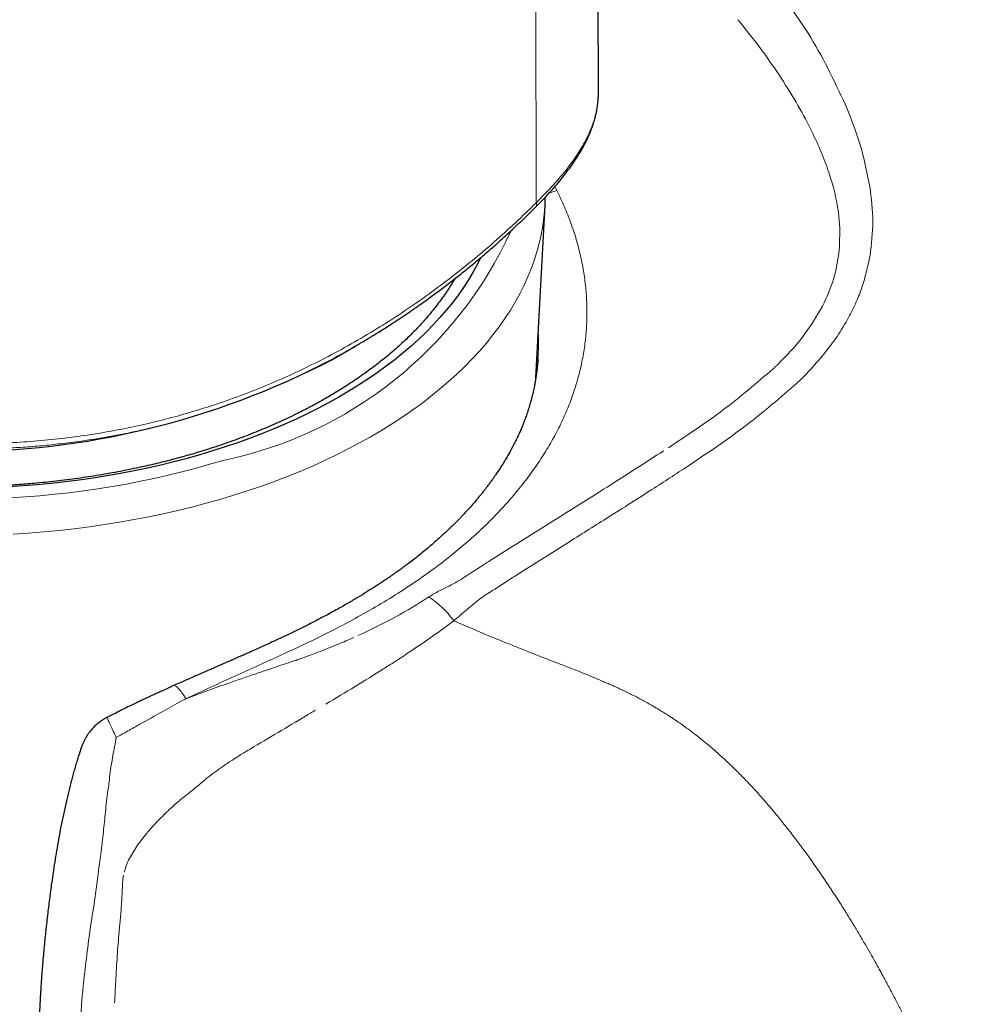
# Model space of a CAD drawing. Header units: millimetres. Extents: x 8 to 811, y 12 to 917.
# Tile 15 of 74: x 768 to 787, y 193 to 213. Entities that reach past the tile are written whole.
import ezdxf

# ---------------------------------------------------------------- set-up
doc = ezdxf.new("R2010")
doc.units = ezdxf.units.MM

msp = doc.modelspace()

# ---------------------------------------------------------------- linework, layer by layer
at = {"color": 7, "linetype": 'Continuous', "lineweight": 30}
for p, q in [((779.631, 211.169), (779.399, 319.693)), ((778.581, 208.968), (778.581, 208.961)), ((778.4, 205.562), (778.581, 208.961)), ((774.385, 205.918), (774.856, 206.19)), ((774.863, 206.196), (774.855, 206.192)), ((778.442, 205.957), (778.44, 205.922)), ((769.97, 198.884), (769.97, 198.884))]:
    msp.add_line(p, q, dxfattribs=at)
at = {"color": 252, "linetype": 'Continuous', "lineweight": 0}
for p, q in [((778.407, 209.006), (778.241, 317.805)), ((778.811, 209.247), (778.771, 209.32)), ((778.831, 209.207), (778.811, 209.247)), ((783.594, 205.51), (783.735, 205.65)), ((778.128, 201.75), (779.063, 202.339)), ((771.337, 199.154), (771.062, 199.001)), ((771.455, 199.22), (771.337, 199.154))]:
    msp.add_line(p, q, dxfattribs=at)
at = {"color": 252, "linetype": 'Continuous', "lineweight": 0, "flags": 128}
for points in [[(778.581, 208.961), (778.581, 208.956), (778.567, 208.781), (778.546, 208.606), (778.516, 208.431), (778.479, 208.256), (778.434, 208.083), (778.38, 207.91), (778.319, 207.737), (778.251, 207.566), (778.174, 207.396), (778.09, 207.227), (777.998, 207.06), (777.899, 206.894), (777.792, 206.729), (777.678, 206.566), (777.556, 206.405), (777.427, 206.246), (777.291, 206.089), (777.148, 205.934), (776.998, 205.781), (776.841, 205.63), (776.677, 205.482), (776.507, 205.336), (776.33, 205.193), (776.147, 205.053), (775.957, 204.916), (775.761, 204.781), (775.559, 204.65), (775.351, 204.521), (775.138, 204.396), (774.919, 204.274), (774.694, 204.156), (774.464, 204.04), (774.229, 203.929), (773.989, 203.821), (773.744, 203.716), (773.495, 203.616), (773.241, 203.519), (772.983, 203.426), (772.72, 203.337), (772.454, 203.252), (772.184, 203.171), (771.91, 203.094), (771.633, 203.021), (771.353, 202.952), (771.069, 202.888), (770.783, 202.828), (770.495, 202.773), (770.203, 202.721), (769.91, 202.674), (769.615, 202.632), (769.317, 202.594), (769.018, 202.561), (768.718, 202.532), (768.417, 202.508), (768.114, 202.488)], [(768.065, 203.201), (768.354, 203.22), (768.643, 203.243), (768.93, 203.271), (769.216, 203.303), (769.5, 203.339), (769.783, 203.379), (770.064, 203.424), (770.343, 203.473), (770.619, 203.526), (770.893, 203.584), (771.164, 203.645), (771.432, 203.711), (771.697, 203.78), (771.959, 203.854), (772.218, 203.932)], [(781.393, 203.826), (781.484, 203.886), (781.575, 203.947)], [(777.591, 201.407), (777.743, 201.504), (777.895, 201.601)]]:
    msp.add_lwpolyline(points, dxfattribs=at)
at = {"color": 7, "linetype": 'Continuous', "lineweight": 30, "flags": 128}
msp.add_lwpolyline([(777.311, 207.92), (777.25, 207.8), (777.165, 207.645), (777.074, 207.491), (776.975, 207.339), (776.869, 207.188), (776.757, 207.039), (776.638, 206.892), (776.512, 206.747), (776.379, 206.604), (776.241, 206.462), (776.095, 206.323), (775.944, 206.186), (775.787, 206.051), (775.623, 205.919), (775.453, 205.79), (775.278, 205.663), (775.097, 205.538), (774.91, 205.417), (774.718, 205.298), (774.521, 205.182), (774.318, 205.069), (774.11, 204.96), (773.898, 204.853), (773.681, 204.75), (773.459, 204.65), (773.232, 204.553), (773.002, 204.46), (772.767, 204.371), (772.528, 204.285), (772.285, 204.203), (772.039, 204.124), (771.79, 204.049), (771.536, 203.978), (771.28, 203.911), (771.021, 203.847), (770.759, 203.788), (770.495, 203.732), (770.228, 203.681), (769.959, 203.634), (769.687, 203.59), (769.414, 203.551), (769.139, 203.516), (768.863, 203.485), (768.585, 203.459), (768.307, 203.436), (768.027, 203.418)], dxfattribs=at)
at = {"color": 252, "linetype": 'Continuous', "lineweight": 0}
msp.add_arc((770.628, 211.778), 8.006, 281.4542, 335.4303, dxfattribs=at)
at = {"color": 7, "linetype": 'Continuous', "lineweight": 30}
msp.add_arc((766.959, 220.222), 16.117, 242.5645, 297.4355, dxfattribs=at)
at = {"color": 252, "linetype": 'Continuous', "lineweight": 0}
for points, knots in [([(784.528, 210.852), (784.305, 211.33), (783.86, 212.286), (783.209, 213.119), (782.883, 213.535)], [0, 0, 0, 0, 0.499918, 1, 1, 1, 1]), ([(782.376, 212.606), (782.521, 212.426), (782.804, 212.074), (783.185, 211.531), (783.521, 210.996), (783.789, 210.503), (783.996, 210.057), (784.149, 209.663), (784.29, 209.2), (784.394, 208.666), (784.378, 208.265), (784.371, 208.07)], [0, 0, 0, 0, 0.134618, 0.262973, 0.385402, 0.502313, 0.59083, 0.674071, 0.75237, 0.879737, 1, 1, 1, 1]), ([(778.407, 209.006), (778.461, 209.059), (778.568, 209.165), (778.718, 209.323), (778.857, 209.48), (778.985, 209.636), (779.102, 209.789), (779.206, 209.939), (779.299, 210.086), (779.382, 210.235), (779.455, 210.386), (779.517, 210.538), (779.564, 210.684), (779.598, 210.824), (779.62, 210.959), (779.631, 211.074), (779.63, 211.143), (779.63, 211.169)], [0, 0, 0, 0, 0.065134, 0.129937, 0.194627, 0.259432, 0.324547, 0.389525, 0.454042, 0.518393, 0.592008, 0.665582, 0.738513, 0.810868, 0.88288, 0.954749, 1, 1, 1, 1]), ([(784.971, 209.317), (784.923, 209.568), (784.824, 210.089), (784.629, 210.592), (784.528, 210.852)], [0, 0, 0, 0, 0.4817617, 1, 1, 1, 1]), ([(778.655, 209.189), (778.663, 209.193), (778.714, 209.217), (778.767, 209.233), (778.811, 209.247)], [0, 0, 0, 0, 0.16973, 1, 1, 1, 1]), ([(779.157, 205.314), (779.19, 205.421), (779.255, 205.633), (779.325, 205.955), (779.375, 206.278), (779.403, 206.604), (779.408, 206.93), (779.392, 207.258), (779.354, 207.585), (779.294, 207.912), (779.212, 208.238), (779.107, 208.563), (778.983, 208.887), (778.882, 209.101), (778.831, 209.207)], [0, 0, 0, 0, 0.083624, 0.167192, 0.250707, 0.33417, 0.417581, 0.500937, 0.584238, 0.667483, 0.750675, 0.833819, 0.916923, 1, 1, 1, 1]), ([(784.977, 207.971), (785.003, 208.192), (785.057, 208.635), (785, 209.089), (784.971, 209.317)], [0, 0, 0, 0, 0.499954, 1, 1, 1, 1]), ([(758.953, 206.339), (759.064, 206.275), (759.285, 206.146), (759.635, 205.963), (759.996, 205.788), (760.37, 205.621), (760.757, 205.462), (761.157, 205.31), (761.569, 205.168), (761.991, 205.034), (762.421, 204.91), (762.856, 204.796), (763.297, 204.693), (763.743, 204.6), (764.194, 204.518), (764.65, 204.446), (765.108, 204.386), (765.567, 204.337), (766.025, 204.3), (766.512, 204.274), (767.029, 204.26), (767.575, 204.264), (768.119, 204.285), (768.663, 204.324), (769.192, 204.381), (769.704, 204.453), (770.198, 204.54), (770.686, 204.642), (771.169, 204.76), (771.646, 204.894), (772.146, 205.052), (772.667, 205.238), (773.207, 205.455), (773.736, 205.692), (774.255, 205.949), (774.766, 206.225), (775.268, 206.521), (775.757, 206.834), (776.235, 207.163), (776.699, 207.507), (777.148, 207.864), (777.581, 208.232), (778.003, 208.611), (778.272, 208.874), (778.407, 209.006)], [0, 0, 0, 0, 0.02111, 0.042109, 0.063041, 0.083948, 0.104876, 0.125873, 0.146999, 0.168165, 0.189216, 0.21018, 0.231103, 0.252025, 0.272985, 0.294026, 0.315096, 0.336045, 0.356895, 0.377681, 0.402579, 0.427474, 0.45241, 0.47743, 0.502534, 0.525876, 0.549128, 0.572323, 0.595491, 0.618662, 0.641867, 0.669297, 0.696779, 0.724173, 0.751467, 0.779196, 0.806902, 0.834622, 0.86239, 0.89024, 0.917674, 0.945114, 0.972546, 1, 1, 1, 1]), ([(778.407, 209.006), (778.41, 208.994), (778.418, 208.973), (778.417, 208.948), (778.413, 208.934), (778.407, 208.931), (778.407, 208.931)], [0, 0, 0, 0, 0.3392076, 0.6624605, 0.9857134, 1, 1, 1, 1]), ([(784.371, 208.07), (784.341, 207.878), (784.283, 207.496), (784.123, 207.148), (784.043, 206.974)], [0, 0, 0, 0, 0.499937, 1, 1, 1, 1]), ([(783.735, 205.65), (783.836, 205.762), (784.033, 205.979), (784.305, 206.329), (784.519, 206.677), (784.689, 207.008), (784.815, 207.319), (784.905, 207.64), (784.953, 207.86), (784.977, 207.971)], [0, 0, 0, 0, 0.169789, 0.331668, 0.49993, 0.63097, 0.750024, 0.874866, 1, 1, 1, 1]), ([(784.043, 206.974), (783.919, 206.765), (783.671, 206.347), (783.33, 205.998), (783.159, 205.824)], [0, 0, 0, 0, 0.499763, 1, 1, 1, 1]), ([(778.447, 206.45), (778.448, 206.437), (778.457, 206.32), (778.456, 206.155), (778.445, 206.004), (778.442, 205.957)], [0, 0, 0, 0, 0.075681, 0.711305, 1, 1, 1, 1]), ([(774.855, 206.192), (774.819, 206.17), (774.617, 206.05), (774.235, 205.847), (773.712, 205.587), (773.176, 205.347), (772.63, 205.128), (772.072, 204.929), (771.506, 204.753), (770.939, 204.601), (770.368, 204.472), (769.788, 204.365), (769.268, 204.29), (768.82, 204.239), (768.447, 204.206), (768.07, 204.181), (767.679, 204.165), (767.274, 204.158), (766.876, 204.161), (766.541, 204.171), (766.271, 204.184), (766.047, 204.198), (765.829, 204.213), (765.62, 204.231), (765.415, 204.251), (765.199, 204.274), (764.904, 204.31), (764.549, 204.359), (764.141, 204.426), (763.731, 204.502), (763.307, 204.591), (762.866, 204.694), (762.425, 204.81), (761.99, 204.937), (761.569, 205.071), (761.168, 205.212), (760.788, 205.356), (760.423, 205.506), (760.066, 205.665), (759.708, 205.838), (759.391, 206.002), (759.199, 206.113), (759.121, 206.158)], [0, 0, 0, 0, 0.007802, 0.04341, 0.079394, 0.115173, 0.150998, 0.186968, 0.223104, 0.258566, 0.293298, 0.328648, 0.364679, 0.387345, 0.409034, 0.431428, 0.45454, 0.478386, 0.502979, 0.524779, 0.537482, 0.550651, 0.56429, 0.575895, 0.587681, 0.600439, 0.614173, 0.639908, 0.663561, 0.687284, 0.71377, 0.740597, 0.768298, 0.796161, 0.823383, 0.849956, 0.875869, 0.90082, 0.926435, 0.953098, 0.980806, 1, 1, 1, 1]), ([(783.071, 205.741), (782.748, 205.464), (782.097, 204.906), (781.372, 204.428), (781.007, 204.188)], [0, 0, 0, 0, 0.4970174, 1, 1, 1, 1]), ([(783.159, 205.824), (783.144, 205.81), (783.115, 205.782), (783.086, 205.755), (783.071, 205.741)], [0, 0, 0, 0, 0.4996302, 1, 1, 1, 1]), ([(781.575, 203.947), (781.929, 204.188), (782.636, 204.67), (783.275, 205.23), (783.594, 205.51)], [0, 0, 0, 0, 0.500084, 1, 1, 1, 1]), ([(776.459, 201.855), (776.57, 201.94), (776.791, 202.11), (777.101, 202.373), (777.394, 202.643), (777.669, 202.92), (777.925, 203.202), (778.161, 203.49), (778.378, 203.783), (778.576, 204.081), (778.753, 204.383), (778.91, 204.69), (779.047, 205), (779.12, 205.21), (779.157, 205.314)], [0, 0, 0, 0, 0.083845, 0.167582, 0.25122, 0.334764, 0.418219, 0.501586, 0.584866, 0.668059, 0.751165, 0.834187, 0.91713, 1, 1, 1, 1]), ([(780.914, 204.127), (780.545, 203.889), (779.805, 203.411), (779.057, 202.944), (778.682, 202.71)], [0, 0, 0, 0, 0.499765, 1, 1, 1, 1]), ([(779.836, 202.826), (780.119, 203.005), (780.641, 203.335), (781.157, 203.672), (781.393, 203.826)], [0, 0, 0, 0, 0.542537, 1, 1, 1, 1]), ([(779.063, 202.339), (779.191, 202.42), (779.449, 202.583), (779.707, 202.745), (779.836, 202.826)], [0, 0, 0, 0, 0.499941, 1, 1, 1, 1]), ([(778.682, 202.71), (778.487, 202.587), (778.096, 202.342), (777.706, 202.096), (777.511, 201.973)], [0, 0, 0, 0, 0.500525, 1, 1, 1, 1]), ([(771.515, 199.249), (771.678, 199.326), (772.001, 199.478), (772.476, 199.694), (772.937, 199.903), (773.385, 200.106), (773.819, 200.308), (774.267, 200.524), (774.726, 200.761), (775.192, 201.021), (775.637, 201.289), (776.062, 201.566), (776.327, 201.759), (776.459, 201.855)], [0, 0, 0, 0, 0.088835, 0.175766, 0.261161, 0.345343, 0.428603, 0.511202, 0.609759, 0.707846, 0.805534, 0.902894, 1, 1, 1, 1]), ([(777.511, 201.973), (777.463, 201.942), (777.366, 201.88), (777.27, 201.819), (777.221, 201.788)], [0, 0, 0, 0, 0.500091, 1, 1, 1, 1]), ([(777.221, 201.788), (777.172, 201.756), (777.075, 201.693), (776.977, 201.63), (776.928, 201.598)], [0, 0, 0, 0, 0.500199, 1, 1, 1, 1]), ([(777.895, 201.601), (777.934, 201.626), (778.011, 201.675), (778.089, 201.725), (778.128, 201.75)], [0, 0, 0, 0, 0.4999777, 1, 1, 1, 1]), ([(776.61, 201.426), (776.555, 201.399), (776.444, 201.344), (776.343, 201.282), (776.293, 201.252)], [0, 0, 0, 0, 0.50132, 1, 1, 1, 1]), ([(776.928, 201.598), (776.877, 201.568), (776.776, 201.507), (776.665, 201.453), (776.61, 201.426)], [0, 0, 0, 0, 0.4984004, 1, 1, 1, 1]), ([(776.293, 201.252), (776.079, 201.116), (775.646, 200.843), (775.15, 200.61), (774.9, 200.492)], [0, 0, 0, 0, 0.495148, 1, 1, 1, 1]), ([(776.788, 200.785), (776.711, 200.879), (776.557, 201.066), (776.381, 201.19), (776.293, 201.252)], [0, 0, 0, 0, 0.50007, 1, 1, 1, 1]), ([(776.788, 200.785), (776.875, 200.859), (777.05, 201.008), (777.227, 201.154), (777.315, 201.228)], [0, 0, 0, 0, 0.499962, 1, 1, 1, 1]), ([(777.315, 201.228), (777.361, 201.257), (777.453, 201.317), (777.545, 201.377), (777.591, 201.407)], [0, 0, 0, 0, 0.499951, 1, 1, 1, 1]), ([(775.877, 200.143), (776.052, 200.26), (776.367, 200.471), (776.659, 200.689), (776.788, 200.785)], [0, 0, 0, 0, 0.556568, 1, 1, 1, 1]), ([(778.267, 200.169), (778.22, 200.187), (778.13, 200.223), (777.997, 200.276), (777.87, 200.327), (777.749, 200.376), (777.634, 200.423), (777.437, 200.504), (777.156, 200.622), (776.911, 200.731), (776.788, 200.785)], [0, 0, 0, 0, 0.093995, 0.183935, 0.269851, 0.351762, 0.42968, 0.50361, 0.750461, 1, 1, 1, 1]), ([(774.816, 200.454), (774.715, 200.41), (774.51, 200.321), (774.298, 200.237), (774.19, 200.193)], [0, 0, 0, 0, 0.491382, 1, 1, 1, 1]), ([(774.19, 200.193), (774.11, 200.162), (773.959, 200.103), (773.804, 200.049), (773.731, 200.024)], [0, 0, 0, 0, 0.533058, 1, 1, 1, 1]), ([(775.457, 199.871), (775.528, 199.916), (775.669, 200.007), (775.808, 200.097), (775.877, 200.143)], [0, 0, 0, 0, 0.500373, 1, 1, 1, 1]), ([(779.718, 199.592), (779.649, 199.622), (779.516, 199.679), (779.322, 199.758), (779.143, 199.829), (778.978, 199.893), (778.817, 199.955), (778.66, 200.015), (778.511, 200.073), (778.382, 200.123), (778.303, 200.154), (778.267, 200.169)], [0, 0, 0, 0, 0.145415, 0.279389, 0.402692, 0.515908, 0.619471, 0.735815, 0.837938, 0.925982, 1, 1, 1, 1]), ([(773.689, 200.01), (773.553, 199.965), (773.287, 199.876), (773.019, 199.785), (772.888, 199.741)], [0, 0, 0, 0, 0.510598, 1, 1, 1, 1]), ([(773.731, 200.024), (773.724, 200.022), (773.71, 200.017), (773.696, 200.012), (773.689, 200.01)], [0, 0, 0, 0, 0.5005679, 1, 1, 1, 1]), ([(775.401, 199.836), (775.41, 199.842), (775.429, 199.853), (775.448, 199.865), (775.457, 199.871)], [0, 0, 0, 0, 0.500046, 1, 1, 1, 1]), ([(772.888, 199.741), (772.799, 199.71), (772.623, 199.65), (772.447, 199.589), (772.36, 199.558)], [0, 0, 0, 0, 0.506736, 1, 1, 1, 1]), ([(775.401, 199.836), (775.217, 199.721), (774.848, 199.49), (774.46, 199.26), (774.266, 199.145)], [0, 0, 0, 0, 0.498613, 1, 1, 1, 1]), ([(771.274, 199.508), (771.275, 199.508), (771.279, 199.512), (771.292, 199.51), (771.313, 199.501), (771.339, 199.482), (771.368, 199.453), (771.401, 199.415), (771.436, 199.368), (771.475, 199.314), (771.502, 199.271), (771.515, 199.249)], [0, 0, 0, 0, 0.009052, 0.132657, 0.256405, 0.380327, 0.504366, 0.628421, 0.752394, 0.876238, 1, 1, 1, 1]), ([(772.36, 199.558), (772.216, 199.507), (771.935, 199.408), (771.653, 199.301), (771.515, 199.249)], [0, 0, 0, 0, 0.509636, 1, 1, 1, 1]), ([(781.264, 198.747), (781.251, 198.756), (781.221, 198.777), (781.172, 198.811), (781.113, 198.851), (781.044, 198.897), (780.965, 198.948), (780.884, 198.999), (780.788, 199.058), (780.684, 199.119), (780.574, 199.181), (780.474, 199.235), (780.377, 199.286), (780.304, 199.323), (780.253, 199.348), (780.229, 199.36), (780.204, 199.372), (780.178, 199.384), (780.152, 199.397), (780.126, 199.409), (780.075, 199.433), (780.004, 199.466), (779.919, 199.505), (779.853, 199.534), (779.803, 199.556), (779.767, 199.571), (779.74, 199.583), (779.725, 199.59), (779.718, 199.592)], [0, 0, 0, 0, 0.026971, 0.060779, 0.101172, 0.147871, 0.200587, 0.259038, 0.310568, 0.391448, 0.462714, 0.524966, 0.584518, 0.649506, 0.664825, 0.680406, 0.696248, 0.712349, 0.728707, 0.745321, 0.762189, 0.824972, 0.878197, 0.922134, 0.949117, 0.971056, 0.988005, 1, 1, 1, 1]), ([(771.515, 199.249), (771.507, 199.244), (771.488, 199.233), (771.467, 199.225), (771.455, 199.22)], [0, 0, 0, 0, 0.430031, 1, 1, 1, 1]), ([(770.145, 198.487), (770.2, 198.518), (770.269, 198.559), (770.344, 198.6), (770.364, 198.611), (770.37, 198.615), (770.451, 198.66), (770.681, 198.79), (770.911, 198.917), (771.062, 199.001)], [0, 0, 0, 0, 0.180175, 0.228441, 0.24213, 0.246366, 0.248862, 0.503348, 1, 1, 1, 1]), ([(772.778, 198.26), (772.962, 198.369), (773.331, 198.587), (773.69, 198.802), (773.87, 198.909)], [0, 0, 0, 0, 0.50002, 1, 1, 1, 1]), ([(773.87, 198.909), (773.901, 198.928), (773.963, 198.965), (774.024, 199.003), (774.055, 199.022)], [0, 0, 0, 0, 0.5003048, 1, 1, 1, 1]), ([(769.97, 198.884), (769.97, 198.884), (769.968, 198.886), (769.969, 198.877), (769.975, 198.858), (769.987, 198.827), (770.004, 198.785), (770.027, 198.735), (770.053, 198.678), (770.083, 198.615), (770.105, 198.569), (770.116, 198.547)], [0, 0, 0, 0, 0.002779, 0.134615, 0.265951, 0.395919, 0.523705, 0.648577, 0.769906, 0.887178, 1, 1, 1, 1]), ([(783.13, 196.972), (783.051, 197.067), (782.891, 197.258), (782.701, 197.468), (782.569, 197.608), (782.501, 197.68), (782.431, 197.751), (782.361, 197.821), (782.29, 197.891), (782.183, 197.994), (782.041, 198.126), (781.868, 198.278), (781.704, 198.415), (781.55, 198.537), (781.405, 198.647), (781.31, 198.715), (781.264, 198.747)], [0, 0, 0, 0, 0.1438174, 0.2898393, 0.3282586, 0.3666977, 0.4051296, 0.4435279, 0.4818663, 0.5201186, 0.6165611, 0.7056528, 0.7879448, 0.8640022, 0.9344854, 1, 1, 1, 1]), ([(770.145, 198.487), (770.14, 198.497), (770.13, 198.517), (770.121, 198.537), (770.116, 198.547)], [0, 0, 0, 0, 0.502696, 1, 1, 1, 1]), ([(770.145, 198.487), (770.122, 198.37), (770.077, 198.136), (770.036, 197.885), (770.015, 197.759)], [0, 0, 0, 0, 0.499986, 1, 1, 1, 1]), ([(772.416, 198.036), (772.468, 198.069), (772.588, 198.146), (772.709, 198.219), (772.778, 198.26)], [0, 0, 0, 0, 0.431679, 1, 1, 1, 1]), ([(771.798, 197.579), (771.843, 197.616), (771.936, 197.695), (772.085, 197.808), (772.246, 197.923), (772.358, 197.998), (772.416, 198.036)], [0, 0, 0, 0, 0.228281, 0.470947, 0.728156, 1, 1, 1, 1]), ([(769.982, 197.476), (769.991, 197.523), (770.007, 197.618), (770.013, 197.712), (770.015, 197.759)], [0, 0, 0, 0, 0.499754, 1, 1, 1, 1]), ([(771.481, 197.322), (771.531, 197.361), (771.633, 197.439), (771.731, 197.522), (771.781, 197.564)], [0, 0, 0, 0, 0.494127, 1, 1, 1, 1]), ([(771.781, 197.564), (771.784, 197.566), (771.79, 197.571), (771.795, 197.576), (771.798, 197.579)], [0, 0, 0, 0, 0.5000285, 1, 1, 1, 1]), ([(769.982, 197.476), (769.977, 197.434), (769.966, 197.35), (769.956, 197.265), (769.951, 197.222)], [0, 0, 0, 0, 0.49532, 1, 1, 1, 1]), ([(769.868, 196.429), (769.883, 196.561), (769.913, 196.826), (769.938, 197.09), (769.951, 197.222)], [0, 0, 0, 0, 0.500086, 1, 1, 1, 1]), ([(771.163, 197.045), (771.196, 197.076), (771.257, 197.132), (771.32, 197.188), (771.349, 197.213)], [0, 0, 0, 0, 0.53938, 1, 1, 1, 1]), ([(771.349, 197.213), (771.373, 197.234), (771.416, 197.271), (771.461, 197.307), (771.481, 197.322)], [0, 0, 0, 0, 0.556834, 1, 1, 1, 1]), ([(770.744, 196.604), (770.808, 196.679), (770.941, 196.833), (771.088, 196.973), (771.163, 197.045)], [0, 0, 0, 0, 0.487118, 1, 1, 1, 1]), ([(784.184, 195.54), (784.097, 195.669), (783.926, 195.923), (783.689, 196.252), (783.482, 196.529), (783.307, 196.755), (783.189, 196.9), (783.13, 196.972)], [0, 0, 0, 0, 0.264452, 0.520243, 0.685241, 0.845306, 1, 1, 1, 1]), ([(770.388, 196.076), (770.437, 196.164), (770.54, 196.349), (770.673, 196.516), (770.744, 196.604)], [0, 0, 0, 0, 0.472919, 1, 1, 1, 1]), ([(769.833, 196.142), (769.839, 196.19), (769.851, 196.285), (769.863, 196.381), (769.868, 196.429)], [0, 0, 0, 0, 0.495458, 1, 1, 1, 1]), ([(769.815, 196.005), (769.812, 195.994), (769.808, 195.971), (769.804, 195.948), (769.802, 195.936)], [0, 0, 0, 0, 0.499857, 1, 1, 1, 1]), ([(769.817, 196.018), (769.816, 196.016), (769.816, 196.012), (769.815, 196.008), (769.815, 196.005)], [0, 0, 0, 0, 0.499974, 1, 1, 1, 1]), ([(769.817, 196.018), (769.819, 196.038), (769.824, 196.08), (769.83, 196.122), (769.833, 196.142)], [0, 0, 0, 0, 0.500263, 1, 1, 1, 1]), ([(770.301, 195.839), (770.312, 195.88), (770.335, 195.961), (770.37, 196.038), (770.388, 196.076)], [0, 0, 0, 0, 0.500929, 1, 1, 1, 1]), ([(769.802, 195.936), (769.779, 195.74), (769.733, 195.346), (769.669, 194.966), (769.637, 194.775)], [0, 0, 0, 0, 0.499872, 1, 1, 1, 1]), ([(770.286, 195.778), (770.281, 195.748), (770.27, 195.684), (770.267, 195.618), (770.265, 195.583)], [0, 0, 0, 0, 0.454546, 1, 1, 1, 1]), ([(770.265, 195.583), (770.263, 195.522), (770.259, 195.406), (770.252, 195.29), (770.249, 195.234)], [0, 0, 0, 0, 0.517182, 1, 1, 1, 1]), ([(785.288, 193.689), (785.268, 193.726), (785.224, 193.807), (785.153, 193.937), (785.072, 194.083), (784.979, 194.247), (784.876, 194.426), (784.761, 194.622), (784.635, 194.832), (784.496, 195.057), (784.346, 195.295), (784.239, 195.456), (784.184, 195.54)], [0, 0, 0, 0, 0.0601829, 0.1296423, 0.2083074, 0.2960692, 0.3927705, 0.4981942, 0.6120508, 0.7339659, 0.8634717, 1, 1, 1, 1]), ([(770.249, 195.234), (770.245, 195.182), (770.239, 195.082), (770.229, 194.983), (770.225, 194.935)], [0, 0, 0, 0, 0.51967, 1, 1, 1, 1]), ([(770.225, 194.935), (770.221, 194.89), (770.212, 194.801), (770.204, 194.712), (770.2, 194.668)], [0, 0, 0, 0, 0.500581, 1, 1, 1, 1]), ([(769.637, 194.775), (769.612, 194.586), (769.562, 194.207), (769.52, 193.837), (769.498, 193.651)], [0, 0, 0, 0, 0.498679, 1, 1, 1, 1]), ([(770.2, 194.668), (770.187, 194.508), (770.16, 194.181), (770.142, 193.859), (770.133, 193.695)], [0, 0, 0, 0, 0.487679, 1, 1, 1, 1]), ([(770.133, 193.695), (770.129, 193.624), (770.122, 193.48), (770.115, 193.338), (770.112, 193.266)], [0, 0, 0, 0, 0.4958154, 1, 1, 1, 1]), ([(786.851, 190.216), (786.792, 190.375), (786.674, 190.695), (786.488, 191.159), (786.333, 191.529), (786.23, 191.765), (786.187, 191.861), (786.171, 191.897), (786.166, 191.908), (786.161, 191.919), (786.156, 191.93), (786.151, 191.941), (786.146, 191.954), (786.138, 191.972), (786.125, 191.999), (786.107, 192.039), (786.084, 192.091), (786.054, 192.155), (786.019, 192.231), (785.977, 192.32), (785.927, 192.427), (785.866, 192.554), (785.794, 192.702), (785.713, 192.867), (785.622, 193.049), (785.521, 193.248), (785.409, 193.463), (785.329, 193.612), (785.288, 193.689)], [0, 0, 0, 0, 0.137685, 0.277184, 0.401512, 0.456698, 0.481076, 0.484273, 0.487471, 0.490669, 0.493869, 0.49707, 0.500272, 0.504671, 0.512566, 0.523966, 0.538882, 0.55733, 0.579329, 0.604904, 0.63408, 0.671876, 0.714472, 0.76191, 0.814203, 0.871346, 0.933301, 1, 1, 1, 1]), ([(769.498, 193.651), (769.493, 193.599), (769.483, 193.493), (769.473, 193.388), (769.468, 193.336)], [0, 0, 0, 0, 0.497057, 1, 1, 1, 1]), ([(769.369, 191.522), (769.383, 191.816), (769.41, 192.404), (769.449, 193.025), (769.468, 193.336)], [0, 0, 0, 0, 0.500073, 1, 1, 1, 1])]:
    msp.add_open_spline(points, degree=3, knots=knots, dxfattribs=at)
at = {"color": 7, "linetype": 'Continuous', "lineweight": 30}
for points, knots in [([(778.407, 208.931), (778.459, 208.983), (778.559, 209.085), (778.695, 209.232), (778.816, 209.37), (778.923, 209.5), (779.022, 209.627), (779.116, 209.756), (779.207, 209.891), (779.291, 210.028), (779.367, 210.164), (779.431, 210.297), (779.486, 210.425), (779.529, 210.545), (779.556, 210.635), (779.572, 210.696), (779.58, 210.731), (779.587, 210.764), (779.594, 210.794), (779.6, 210.824), (779.605, 210.857), (779.612, 210.9), (779.619, 210.952), (779.625, 211.015), (779.63, 211.087), (779.631, 211.138), (779.631, 211.165)], [0, 0, 0, 0, 0.064198, 0.12404, 0.180463, 0.233897, 0.285063, 0.339128, 0.396938, 0.458527, 0.517259, 0.578651, 0.638203, 0.694993, 0.748566, 0.7667, 0.783855, 0.800034, 0.815242, 0.829481, 0.845631, 0.866278, 0.892214, 0.923447, 0.959998, 1, 1, 1, 1]), ([(778.581, 208.969), (778.584, 209.017), (778.586, 209.066), (778.586, 209.115), (778.586, 209.115)], [0, 0, 0, 0, 0.985423, 1, 1, 1, 1]), ([(774.856, 206.19), (774.872, 206.2), (774.9, 206.216), (774.936, 206.238), (774.966, 206.256), (774.998, 206.274), (775.037, 206.298), (775.086, 206.327), (775.145, 206.362), (775.219, 206.408), (775.313, 206.465), (775.425, 206.536), (775.552, 206.617), (775.693, 206.709), (775.851, 206.814), (776.026, 206.934), (776.219, 207.07), (776.426, 207.221), (776.646, 207.387), (776.879, 207.568), (777.119, 207.761), (777.365, 207.967), (777.615, 208.184), (777.873, 208.417), (778.14, 208.667), (778.317, 208.841), (778.407, 208.931)], [0, 0, 0, 0, 0.011573, 0.020353, 0.026723, 0.034383, 0.044504, 0.057085, 0.072128, 0.089631, 0.115128, 0.144516, 0.1778, 0.214983, 0.256074, 0.303937, 0.356223, 0.412953, 0.474166, 0.539879, 0.610057, 0.680262, 0.754329, 0.832285, 0.914163, 1, 1, 1, 1]), ([(776.803, 207.51), (776.769, 207.453), (776.688, 207.316), (776.553, 207.121), (776.404, 206.926), (776.26, 206.751), (776.105, 206.579), (775.922, 206.39), (775.709, 206.188), (775.463, 205.976), (775.204, 205.772), (774.93, 205.574), (774.665, 205.398), (774.412, 205.242), (774.176, 205.105), (773.932, 204.973), (773.651, 204.831), (773.335, 204.682), (772.981, 204.53), (772.62, 204.387), (772.249, 204.254), (771.897, 204.139), (771.57, 204.041), (771.268, 203.958), (770.962, 203.88), (770.615, 203.8), (770.231, 203.721), (769.81, 203.646), (769.388, 203.581), (768.96, 203.527), (768.562, 203.487), (768.196, 203.458), (767.864, 203.437), (767.53, 203.423), (767.156, 203.415), (766.749, 203.414), (766.307, 203.424), (765.871, 203.445), (765.435, 203.476), (765.036, 203.515), (764.673, 203.558), (764.347, 203.603), (764.023, 203.654), (763.665, 203.718), (763.279, 203.796), (762.867, 203.89), (762.466, 203.993), (762.072, 204.107), (761.716, 204.22), (761.397, 204.33), (761.115, 204.435), (760.837, 204.546), (760.534, 204.675), (760.201, 204.828), (759.839, 205.009), (759.605, 205.141), (759.488, 205.207)], [0, 0, 0, 0, 0.014618, 0.035328, 0.051067, 0.066806, 0.082609, 0.098412, 0.119669, 0.140234, 0.160799, 0.181507, 0.202216, 0.217955, 0.233693, 0.249496, 0.265299, 0.286556, 0.30712, 0.327685, 0.348393, 0.369102, 0.38484, 0.400579, 0.416381, 0.432184, 0.45344, 0.474005, 0.49457, 0.515278, 0.535987, 0.551726, 0.567464, 0.583267, 0.59907, 0.620326, 0.640891, 0.661456, 0.682165, 0.702875, 0.718613, 0.734352, 0.750155, 0.765958, 0.787215, 0.807781, 0.828347, 0.849056, 0.869766, 0.885505, 0.901244, 0.917048, 0.932851, 0.954108, 0.977036, 1, 1, 1, 1]), ([(778.44, 205.922), (778.44, 205.912), (778.438, 205.885), (778.434, 205.836), (778.429, 205.776), (778.421, 205.713), (778.413, 205.65), (778.406, 205.597), (778.399, 205.555), (778.394, 205.521), (778.389, 205.49), (778.383, 205.457), (778.375, 205.417), (778.366, 205.371), (778.355, 205.318), (778.341, 205.258), (778.326, 205.194), (778.309, 205.129), (778.292, 205.069), (778.276, 205.014), (778.26, 204.962), (778.237, 204.892), (778.208, 204.805), (778.17, 204.702), (778.13, 204.602), (778.09, 204.509), (778.049, 204.419), (778.005, 204.326), (777.956, 204.229), (777.899, 204.121), (777.835, 204.009), (777.766, 203.893), (777.693, 203.779), (777.63, 203.684), (777.575, 203.605), (777.534, 203.546), (777.49, 203.487), (777.447, 203.429), (777.407, 203.376), (777.372, 203.333), (777.338, 203.289), (777.298, 203.239), (777.247, 203.178), (777.187, 203.108), (777.117, 203.027), (777.033, 202.934), (776.956, 202.852), (776.893, 202.787), (776.852, 202.745), (776.819, 202.712), (776.792, 202.685), (776.769, 202.662), (776.742, 202.636), (776.707, 202.602), (776.663, 202.56), (776.611, 202.511), (776.535, 202.441), (776.439, 202.354), (776.324, 202.256), (776.213, 202.162), (776.104, 202.074), (775.999, 201.991), (775.909, 201.923), (775.838, 201.87), (775.785, 201.83), (775.739, 201.797), (775.7, 201.769), (775.669, 201.747), (775.641, 201.727), (775.608, 201.704), (775.564, 201.673), (775.509, 201.635), (775.445, 201.591), (775.376, 201.545), (775.305, 201.498), (775.23, 201.45), (775.153, 201.401), (775.043, 201.331), (774.894, 201.24), (774.705, 201.128), (774.482, 201.002), (774.225, 200.861), (773.928, 200.707), (773.668, 200.579), (773.453, 200.477), (773.295, 200.403), (773.145, 200.334), (773.011, 200.273), (772.897, 200.221), (772.804, 200.18), (772.73, 200.147), (772.68, 200.125), (772.648, 200.11), (772.623, 200.1), (772.594, 200.086), (772.556, 200.07), (772.512, 200.051), (772.461, 200.028), (772.401, 200.002), (772.34, 199.975), (772.285, 199.951), (772.241, 199.932), (772.205, 199.916), (772.165, 199.899), (772.112, 199.875), (772.042, 199.844), (771.955, 199.807), (771.853, 199.762), (771.734, 199.71), (771.597, 199.65), (771.442, 199.582), (771.332, 199.534), (771.274, 199.508)], [0, 0, 0, 0, 0.005205, 0.01364, 0.022094, 0.030587, 0.038684, 0.045382, 0.050644, 0.054774, 0.058416, 0.062885, 0.068183, 0.07431, 0.081937, 0.090126, 0.098875, 0.10815, 0.116667, 0.123792, 0.130756, 0.13827, 0.15286, 0.167205, 0.18086, 0.193597, 0.205458, 0.218167, 0.232125, 0.246082, 0.263254, 0.279002, 0.294354, 0.31134, 0.31938, 0.327633, 0.3361, 0.34461, 0.352055, 0.358233, 0.363173, 0.370639, 0.379358, 0.389334, 0.400907, 0.414303, 0.429526, 0.436656, 0.442826, 0.447785, 0.451532, 0.454429, 0.457957, 0.463128, 0.469398, 0.476768, 0.485012, 0.500609, 0.515543, 0.529811, 0.543411, 0.556343, 0.568396, 0.575492, 0.581699, 0.587015, 0.591441, 0.594974, 0.597717, 0.601085, 0.60611, 0.612478, 0.619764, 0.627278, 0.635009, 0.64296, 0.651131, 0.659521, 0.677817, 0.697045, 0.717075, 0.743724, 0.771683, 0.800974, 0.815258, 0.829807, 0.843261, 0.855005, 0.865026, 0.872916, 0.87924, 0.883989, 0.885771, 0.887471, 0.890327, 0.893312, 0.897023, 0.901461, 0.906454, 0.912146, 0.916817, 0.920461, 0.923074, 0.925914, 0.930375, 0.936468, 0.943498, 0.951924, 0.961762, 0.973034, 0.985769, 1, 1, 1, 1]), ([(771.274, 199.508), (771.233, 199.489), (771.155, 199.454), (771.045, 199.404), (770.948, 199.36), (770.865, 199.322), (770.795, 199.29), (770.736, 199.262), (770.675, 199.234), (770.603, 199.199), (770.51, 199.155), (770.4, 199.102), (770.272, 199.039), (770.127, 198.965), (770.024, 198.913), (769.97, 198.885)], [0, 0, 0, 0, 0.094321, 0.178207, 0.251885, 0.315451, 0.368931, 0.412317, 0.450931, 0.507823, 0.578471, 0.662926, 0.761243, 0.873523, 1, 1, 1, 1]), ([(769.97, 198.884), (769.966, 198.882), (769.933, 198.867), (769.875, 198.831), (769.8, 198.779), (769.731, 198.722), (769.67, 198.661), (769.619, 198.598), (769.583, 198.546), (769.558, 198.507), (769.54, 198.475), (769.527, 198.451), (769.517, 198.431), (769.51, 198.414), (769.501, 198.396), (769.492, 198.375), (769.476, 198.338), (769.454, 198.28), (769.425, 198.198), (769.396, 198.106), (769.365, 198.008), (769.335, 197.904), (769.295, 197.766), (769.248, 197.591), (769.194, 197.375), (769.142, 197.15), (769.091, 196.914), (769.043, 196.672), (768.999, 196.433), (768.959, 196.204), (768.925, 195.987), (768.894, 195.784), (768.867, 195.597), (768.844, 195.425), (768.824, 195.266), (768.804, 195.108), (768.785, 194.943), (768.766, 194.778), (768.749, 194.617), (768.733, 194.459), (768.718, 194.294), (768.702, 194.122), (768.688, 193.954), (768.676, 193.8), (768.667, 193.67), (768.66, 193.563), (768.654, 193.476), (768.649, 193.391), (768.643, 193.291), (768.637, 193.169), (768.63, 193.035), (768.624, 192.899), (768.619, 192.763), (768.614, 192.595), (768.609, 192.401), (768.606, 192.181), (768.605, 191.972), (768.605, 191.78), (768.605, 191.605), (768.603, 191.492), (768.602, 191.434), (768.602, 191.43)], [0, 0, 0, 0, 0.001449, 0.013551, 0.024489, 0.034348, 0.045912, 0.055745, 0.063863, 0.06881, 0.072757, 0.076909, 0.078965, 0.08111, 0.083608, 0.086465, 0.089687, 0.098772, 0.110035, 0.122012, 0.134998, 0.148412, 0.162249, 0.187975, 0.214936, 0.24303, 0.272142, 0.302333, 0.332104, 0.360335, 0.387003, 0.412119, 0.435717, 0.456612, 0.476228, 0.495635, 0.516608, 0.539204, 0.558425, 0.578715, 0.600089, 0.622563, 0.645545, 0.665579, 0.682645, 0.696718, 0.707777, 0.717451, 0.73096, 0.748585, 0.767338, 0.786312, 0.805505, 0.82486, 0.857688, 0.888817, 0.919465, 0.949671, 0.974249, 0.998549, 1, 1, 1, 1])]:
    msp.add_open_spline(points, degree=3, knots=knots, dxfattribs=at)

doc.saveas('drawing.dxf')
